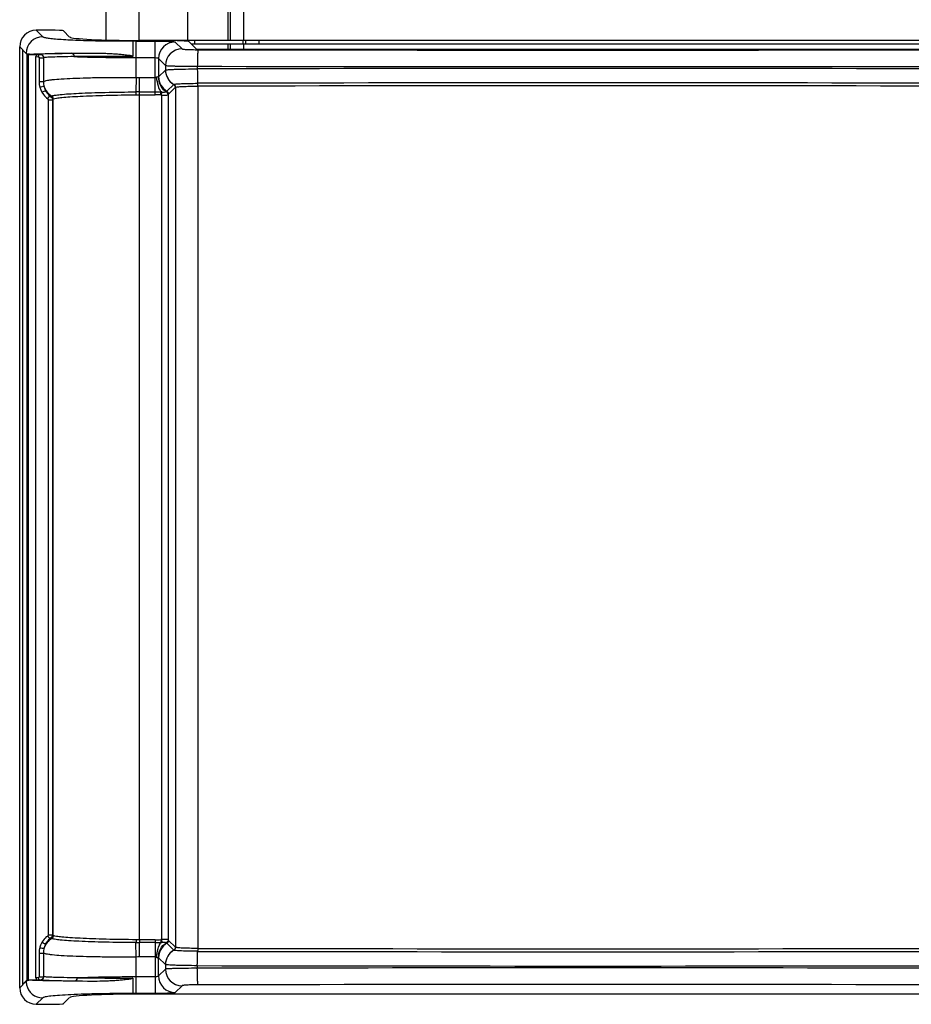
# Model space of a CAD drawing. Header units: millimetres. Extents: x 0 to 1200, y 0 to 1150.
# Tile 51 of 80: x 351 to 485, y 876 to 1024. Entities that reach past the tile are written whole.
import ezdxf

# ---------------------------------------------------------------- set-up
doc = ezdxf.new("R2010")
doc.units = ezdxf.units.MM
doc.header["$LTSCALE"] = 74.962963
doc.layers.get('0').update_dxf_attribs({"linetype": 'CONTINUOUS'})

msp = doc.modelspace()

# ---------------------------------------------------------------- linework, layer by layer
at = {"color": 7, "linetype": 'CONTINUOUS'}
for p, q in [((364.14, 1021.3), (364.14, 1108.73)), ((355.75, 1022.76), (353.64, 1022.76)), ((357.75, 1022.67), (358.66, 1021.75)), ((372.65, 1021.23), (369.15, 1021.23)), ((500.09, 1021.23), (373.2, 1021.23)), ((377.74, 1019.93), (376.64, 1021.03)), ((351.14, 878.69), (351.14, 1020.27)), ((351.56, 1019.85), (351.56, 879.15)), ((351.56, 1019.84), (352.12, 1019.27)), ((376.95, 1020.73), (496.34, 1020.73)), ((377.74, 1019.93), (495.54, 1019.93)), ((352.29, 879.8), (352.29, 1019.18)), ((352.43, 1019.14), (352.43, 879.83)), ((352.43, 1019.14), (353.97, 1019.14)), ((353.57, 880.18), (353.57, 1018.8)), ((368.15, 880.14), (368.15, 877.81)), ((352.12, 879.71), (351.56, 879.15)), ((353.97, 879.83), (352.43, 879.83)), ((358.66, 877.2), (357.75, 876.29)), ((504.14, 877.72), (369.15, 877.72)), ((353.64, 876.19), (355.75, 876.19))]:
    msp.add_line(p, q, dxfattribs=at)
at = {"color": 9, "linetype": 'CONTINUOUS'}
for p, q in [((384.88, 1021.23), (384.88, 1090.2)), ((382.44, 1089.01), (382.44, 1021.23)), ((382.88, 1021.23), (382.88, 1088.23)), ((369.14, 1021.23), (369.14, 1027.15)), ((376.45, 1021.23), (376.45, 1026.49)), ((353.64, 1022.76), (354.61, 1021.79)), ((368.67, 1015.65), (368.67, 1021.14)), ((368.67, 1021.14), (371.55, 1021.14)), ((371.55, 1013.05), (371.55, 1021.14)), ((374.54, 1020.99), (375.57, 1019.96)), ((377.51, 1020.73), (377.51, 1021.23)), ((384.75, 1020.73), (384.75, 1021.23)), ((385.13, 1021.23), (385.13, 1020.73)), ((387.13, 1021.23), (387.13, 1020.73)), ((351.14, 1020.27), (351.56, 1019.85)), ((382.44, 1020.73), (382.44, 1019.93)), ((382.88, 1019.93), (382.88, 1020.73)), ((384.88, 1019.93), (384.88, 1020.73)), ((353.57, 1018.8), (353.93, 1018.79)), ((353.97, 1019.14), (354.23, 1019.14)), ((354.06, 1018.63), (354.06, 1015.05)), ((354.06, 1018.63), (354.71, 1018.63)), ((354.71, 1018.63), (354.71, 1015.05)), ((368.67, 1018.65), (371.55, 1018.65)), ((372.05, 1018.5), (372.05, 1015.75)), ((372.05, 1018.5), (373.08, 1017.47)), ((372.05, 1015.75), (373.07, 1016.77)), ((373.08, 1017.47), (373.08, 1016.78)), ((377.87, 1017.34), (377.87, 1016.95)), ((354.06, 1015.05), (354.71, 1015.05)), ((368.67, 1015.65), (368.64, 1013.48)), ((369.15, 885.9), (369.15, 1015.65)), ((369.15, 1015.65), (371.55, 1015.65)), ((369.15, 1013.48), (371.55, 1013.48)), ((372.37, 1013.03), (372.39, 1013.48)), ((372.49, 1013.02), (372.55, 1013.47)), ((373.3, 1013.59), (374.32, 1014.61)), ((373.55, 1013.15), (374.57, 1014.18)), ((374.57, 1014.18), (374.57, 884.78)), ((377.93, 1014.35), (377.93, 884.6)), ((355.43, 1012.32), (355.43, 886.63)), ((355.43, 1012.32), (356.09, 1012.32)), ((355.84, 1012.76), (355.92, 1012.84)), ((356.09, 1012.32), (356.17, 1012.4)), ((356.09, 1012.32), (356.09, 886.63)), ((356.17, 886.55), (356.17, 1012.4)), ((368.66, 1013.05), (369.15, 1013.05)), ((369.15, 1013.05), (371.55, 1013.05)), ((372.49, 1013.02), (372.49, 885.93)), ((373.49, 1013.06), (373.49, 885.9)), ((355.43, 886.63), (356.09, 886.63)), ((355.92, 886.12), (355.84, 886.19)), ((356.17, 886.55), (356.09, 886.63)), ((368.67, 883.3), (368.64, 885.47)), ((369.15, 885.9), (368.66, 885.91)), ((369.15, 885.9), (369.15, 885.47)), ((371.55, 885.9), (369.15, 885.9)), ((369.15, 883.31), (369.15, 885.47)), ((371.55, 885.47), (369.15, 885.47)), ((371.55, 885.9), (371.55, 877.81)), ((372.37, 885.92), (372.39, 885.48)), ((372.49, 885.93), (372.55, 885.48)), ((374.32, 884.34), (373.3, 885.37)), ((374.57, 884.78), (373.55, 885.8)), ((354.06, 883.9), (354.06, 880.34)), ((354.06, 883.9), (354.71, 883.9)), ((354.71, 883.9), (354.71, 880.34)), ((368.67, 877.81), (368.67, 883.3)), ((371.55, 883.31), (369.15, 883.31)), ((372.05, 880.46), (372.05, 883.2)), ((373.07, 882.18), (372.05, 883.2)), ((373.08, 882.17), (373.08, 881.48)), ((377.87, 882), (377.87, 881.61)), ((353.93, 880.19), (353.57, 880.18)), ((354.06, 880.34), (354.71, 880.34)), ((371.55, 880.31), (368.67, 880.31)), ((373.08, 881.48), (372.05, 880.46)), ((352.12, 879.66), (351.14, 878.69)), ((352.12, 879.66), (352.12, 879.71)), ((354.23, 879.84), (353.97, 879.83)), ((375.57, 878.99), (374.54, 877.96)), ((354.61, 877.16), (353.64, 876.19)), ((371.55, 877.81), (368.67, 877.81))]:
    msp.add_line(p, q, dxfattribs=at)
for centre, radius, start, end in [((354.62, 1019.28), 2.51, 90.1956, 179.8044), ((367.56, 1259.14), 237.99, 269.1201, 270.1415), ((368.68, 1240.76), 219.61, 269.8633, 269.9999), ((374.55, 1018.49), 2.51, 90.1956, 179.8044), ((375.58, 1017.46), 2.51, 90.1956, 179.8044), ((436.64, 29608.74), 28588.96, 269.882414, 270.117586), ((353.26, 1023.07), 3.97, 258.6641, 260.4656), ((368.36, -433.75), 1452.58, 90.00812, 90.35684), ((375.57, 1016.78), 2.5, 180.1786, 240.0111), ((375.58, 1016.79), 2.5, 180.2656, 240.1799), ((436.64, 29701.69), 28684.4, 269.88261, 270.11739), ((436.64, -27650.12), 28667.13, 89.882539, 90.117461), ((357.32, 1015.05), 3.26, 180.0378, 195.9721), ((357.62, 1015.05), 2.91, 180.0023, 195.7266), ((369.15, 1047.73), 32.09, 269.1485, 269.9958), ((374.55, 1015.76), 2.5, 180.1785, 240.0111), ((357.2, 1015.05), 2.51, 198.2617, 240.4603), ((369.14, 872.11), 141.37, 89.9975, 90.2028), ((372.41, 1010.95), 2.53, 87.0067, 90.5835), ((436.64, -27598.93), 28613.78, 89.882414, 90.117585), ((436.64, -27589.58), 28603.99, 89.882393, 90.117607), ((371.56, 995.75), 17.3, 87.336, 90.0516), ((357.2, 883.9), 2.51, 119.5394, 161.7378), ((357.31, 883.9), 3.25, 164, 179.9902), ((357.6, 883.9), 2.89, 164.2399, 180.0313), ((369.14, 1027.1), 141.63, 269.7973, 270.0023), ((371.57, 902.91), 17.01, 269.9266, 272.6882), ((371.63, 937.47), 52, 269.9068, 270.8333), ((374.55, 883.2), 2.5, 119.989, 179.8215), ((372.41, 888.01), 2.53, 269.4167, 272.994), ((436.64, 29488.54), 28603.99, 269.882393, 270.117607), ((369.15, 851.22), 32.09, 90.0042, 90.8515), ((375.57, 882.17), 2.5, 119.9888, 179.8215), ((375.58, 882.16), 2.5, 119.8199, 179.7343), ((436.64, 29497.88), 28613.78, 269.882414, 270.117585), ((436.64, 29549.08), 28667.13, 269.882539, 270.117461), ((436.64, -27802.73), 28684.4, 89.88261, 90.11739), ((368.41, 2367), 1486.86, 269.66626, 269.99006), ((374.55, 880.46), 2.51, 180.1956, 269.8044), ((375.58, 881.49), 2.51, 180.1956, 269.8044), ((354.63, 879.67), 2.51, 180.1983, 192.119), ((354.62, 879.67), 2.51, 192.1347, 269.8082), ((436.64, -27709.79), 28588.96, 89.882414, 90.117586), ((368.67, 658.41), 219.4, 90, 90.1367)]:
    msp.add_arc(centre, radius, start, end, dxfattribs=at)
at = {"color": 7, "linetype": 'CONTINUOUS'}
msp.add_arc((353.31, 1008.43), 10.75, 93.773, 94.6835, dxfattribs=at)
for centre, major_axis, ratio, start_param, end_param in [((353.64, 1020.26), (1.77, -1.77), 0.997265, 2.357564, 3.925621), ((355.75, 1022.66), (2, 0), 0.052408, 0.05236, 1.570796), ((369.15, 1021.78), (10.5, 0), 0.052408, -3.089233, -1.570796), ((372.65, 1021.02), (4, 0), 0.052408, 6.335545, 7.853982), ((353.97, 1018.79), (0.404, -0.012), 0.865926, 1.605696, 3.167766), ((353.97, 880.18), (0.404, 0.012), 0.865926, 3.115419, 4.677489), ((353.64, 878.69), (1.77, 1.77), 0.997265, 2.357564, 3.925621), ((367.59, 880.48), (15.5, 0.82), 0.049521, 2.98205, 3.086628), ((369.15, 877.17), (10.5, 0), 0.052408, 1.570796, 3.089233), ((355.75, 876.29), (2, 0), 0.052408, -1.570796, -0.05236)]:
    msp.add_ellipse(centre, major_axis=major_axis, ratio=ratio, start_param=start_param, end_param=end_param, dxfattribs=at)
at = {"color": 9, "linetype": 'CONTINUOUS'}
for points, knots in [([(354.61, 1021.79), (354.64, 1021.76), (354.73, 1021.73), (354.99, 1021.65), (355.52, 1021.57), (356.36, 1021.48), (357.47, 1021.39), (358.81, 1021.32), (360.98, 1021.23), (362.71, 1021.19), (363.91, 1021.17)], [0, 0, 0, 0, 0.011201, 0.029896, 0.090588, 0.18165, 0.301149, 0.446374, 0.613952, 1, 1, 1, 1]), ([(371.55, 1021.14), (371.92, 1021.14), (372.46, 1021.14), (373.15, 1021.12), (373.59, 1021.1), (373.96, 1021.08), (374.24, 1021.06), (374.42, 1021.03), (374.52, 1021.02), (374.54, 1020.99)], [0, 0, 0, 0, 0.370134, 0.538467, 0.687526, 0.811951, 0.907372, 0.970583, 1, 1, 1, 1]), ([(375.57, 1019.96), (375.59, 1019.95), (375.67, 1019.94), (375.81, 1019.91), (376.04, 1019.89), (376.47, 1019.87), (377.12, 1019.85), (377.67, 1019.84), (377.97, 1019.84)], [0, 0, 0, 0, 0.029384, 0.092153, 0.186887, 0.310556, 0.627323, 1, 1, 1, 1]), ([(377.97, 1019.84), (377.96, 1019.82), (377.95, 1019.74), (377.93, 1019.59), (377.92, 1019.35), (377.9, 1018.9), (377.88, 1018.23), (377.87, 1017.65), (377.87, 1017.34)], [0, 0, 0, 0, 0.028781, 0.091798, 0.187349, 0.311841, 0.629601, 1, 1, 1, 1]), ([(352.12, 1019.28), (352.15, 1019.25), (352.28, 1019.22), (352.4, 1019.19), (352.48, 1019.18)], [0, 0, 0, 0, 0.357305, 1, 1, 1, 1]), ([(353.93, 1018.79), (353.93, 1018.87), (353.98, 1019.05), (354.15, 1019.13), (354.23, 1019.14)], [0, 0, 0, 0, 0.525031, 1, 1, 1, 1]), ([(353.93, 1018.79), (353.95, 1018.78), (354.03, 1018.75), (354.06, 1018.68), (354.06, 1018.63)], [0, 0, 0, 0, 0.393411, 1, 1, 1, 1]), ([(358.97, 1019.3), (358.36, 1019.29), (357.27, 1019.27), (355.85, 1019.24), (354.88, 1019.19), (354.39, 1019.17), (354.23, 1019.14)], [0, 0, 0, 0, 0.387816, 0.690221, 0.896658, 1, 1, 1, 1]), ([(354.23, 1019.14), (354.35, 1019.13), (354.61, 1019.02), (354.71, 1018.76), (354.71, 1018.63)], [0, 0, 0, 0, 0.479768, 1, 1, 1, 1]), ([(359.31, 1018.8), (358.71, 1018.79), (357.64, 1018.77), (356.25, 1018.73), (355.37, 1018.7), (354.91, 1018.66), (354.76, 1018.64), (354.71, 1018.63)], [0, 0, 0, 0, 0.393327, 0.697845, 0.902474, 0.964892, 1, 1, 1, 1]), ([(358.97, 1019.3), (359.07, 1019.3), (359.27, 1019.14), (359.31, 1018.92), (359.31, 1018.8)], [0, 0, 0, 0, 0.432367, 1, 1, 1, 1]), ([(359.31, 1018.8), (359.99, 1018.77), (363.11, 1018.68), (366.24, 1018.65), (368.67, 1018.65)], [0, 0, 0, 0, 0.219182, 1, 1, 1, 1]), ([(371.55, 1018.65), (371.67, 1018.65), (371.82, 1018.63), (372.04, 1018.56), (372.05, 1018.5)], [0, 0, 0, 0, 0.656465, 1, 1, 1, 1]), ([(373.07, 1016.77), (373.07, 1016.77), (373.07, 1016.77), (373.08, 1016.78), (373.08, 1016.78)], [0, 0, 0, 0, 0.475932, 1, 1, 1, 1]), ([(373.08, 1017.47), (373.12, 1017.45), (373.27, 1017.44), (373.56, 1017.41), (374.01, 1017.4), (374.6, 1017.38), (375.3, 1017.37), (376.41, 1017.35), (377.28, 1017.34), (377.87, 1017.34)], [0, 0, 0, 0, 0.028189, 0.090618, 0.185337, 0.309183, 0.457967, 0.62657, 1, 1, 1, 1]), ([(373.08, 1016.78), (373.11, 1016.81), (373.27, 1016.81), (373.56, 1016.85), (374.01, 1016.87), (374.6, 1016.9), (375.3, 1016.92), (376.41, 1016.94), (377.28, 1016.95), (377.87, 1016.95)], [0, 0, 0, 0, 0.028565, 0.091089, 0.185816, 0.309609, 0.458294, 0.626826, 1, 1, 1, 1]), ([(377.87, 1016.95), (377.87, 1016.73), (377.88, 1016.01), (377.89, 1015.29), (377.92, 1014.78)], [0, 0, 0, 0, 0.29861, 1, 1, 1, 1]), ([(354.71, 1015.05), (354.75, 1015.09), (354.9, 1015.14), (355.18, 1015.21), (355.57, 1015.28), (356.32, 1015.37), (357.52, 1015.46), (359.24, 1015.55), (361.3, 1015.62), (363.61, 1015.66), (366.1, 1015.67), (367.8, 1015.66), (368.67, 1015.65)], [0, 0, 0, 0, 0.012318, 0.032665, 0.061226, 0.097876, 0.194286, 0.318759, 0.467032, 0.633961, 0.81371, 1, 1, 1, 1]), ([(371.71, 1015.71), (371.73, 1015.73), (371.82, 1015.78), (371.96, 1015.82), (372, 1015.77)], [0, 0, 0, 0, 0.324813, 1, 1, 1, 1]), ([(371.71, 1015.71), (371.75, 1015.26), (371.9, 1014.5), (372.19, 1013.74), (372.39, 1013.48)], [0, 0, 0, 0, 0.570733, 1, 1, 1, 1]), ([(372, 1015.77), (371.99, 1015.32), (372.19, 1014.41), (372.84, 1013.74), (373.22, 1013.53)], [0, 0, 0, 0, 0.511996, 1, 1, 1, 1]), ([(372, 1015.77), (372.01, 1015.76), (372.02, 1015.74), (372.05, 1015.74), (372.05, 1015.75)], [0, 0, 0, 0, 0.725207, 1, 1, 1, 1]), ([(354.18, 1014.16), (354.27, 1014.25), (354.47, 1014.32), (354.69, 1014.34), (354.8, 1014.3), (354.82, 1014.26)], [0, 0, 0, 0, 0.558211, 0.829481, 1, 1, 1, 1]), ([(354.18, 1014.16), (354.21, 1014.08), (354.29, 1013.81), (354.42, 1013.55), (354.53, 1013.37)], [0, 0, 0, 0, 0.268608, 1, 1, 1, 1]), ([(354.53, 1013.37), (354.57, 1013.49), (354.76, 1013.65), (355.05, 1013.65), (355.12, 1013.57)], [0, 0, 0, 0, 0.546823, 1, 1, 1, 1]), ([(354.82, 1014.26), (354.84, 1014.2), (354.91, 1013.96), (355.02, 1013.73), (355.12, 1013.57)], [0, 0, 0, 0, 0.271751, 1, 1, 1, 1]), ([(355.12, 1013.57), (355.17, 1013.48), (355.37, 1013.18), (355.63, 1012.92), (355.84, 1012.76)], [0, 0, 0, 0, 0.278857, 1, 1, 1, 1]), ([(355.96, 1012.87), (356.02, 1012.9), (356.16, 1012.94), (356.59, 1013.02), (357.37, 1013.11), (358.59, 1013.21), (360.15, 1013.3), (362, 1013.37), (364.86, 1013.45), (367.1, 1013.48), (368.64, 1013.48)], [0, 0, 0, 0, 0.013755, 0.035471, 0.102602, 0.199732, 0.323863, 0.471005, 0.636385, 1, 1, 1, 1]), ([(368.66, 1013.05), (368.65, 1013.09), (368.65, 1013.23), (368.65, 1013.38), (368.64, 1013.48)], [0, 0, 0, 0, 0.298956, 1, 1, 1, 1]), ([(372.55, 1013.47), (372.68, 1013.47), (372.88, 1013.47), (373.11, 1013.47), (373.17, 1013.51)], [0, 0, 0, 0, 0.642304, 1, 1, 1, 1]), ([(373.49, 1013.06), (373.49, 1013.15), (373.43, 1013.35), (373.26, 1013.48), (373.17, 1013.51)], [0, 0, 0, 0, 0.497006, 1, 1, 1, 1]), ([(373.22, 1013.53), (373.23, 1013.54), (373.26, 1013.55), (373.28, 1013.57), (373.3, 1013.59)], [0, 0, 0, 0, 0.316143, 1, 1, 1, 1]), ([(373.5, 1013.08), (373.5, 1013.17), (373.45, 1013.36), (373.3, 1013.49), (373.22, 1013.53)], [0, 0, 0, 0, 0.499146, 1, 1, 1, 1]), ([(374.32, 1014.61), (374.32, 1014.61), (374.33, 1014.61), (374.33, 1014.62), (374.34, 1014.62)], [0, 0, 0, 0, 0.457218, 1, 1, 1, 1]), ([(374.34, 1014.62), (374.37, 1014.64), (374.5, 1014.66), (374.73, 1014.69), (375.08, 1014.71), (375.71, 1014.75), (376.67, 1014.77), (377.48, 1014.78), (377.92, 1014.78)], [0, 0, 0, 0, 0.035388, 0.102422, 0.199377, 0.323294, 0.635643, 1, 1, 1, 1]), ([(374.57, 1014.18), (374.57, 1014.18), (374.58, 1014.18), (374.58, 1014.18), (374.59, 1014.19)], [0, 0, 0, 0, 0.453383, 1, 1, 1, 1]), ([(374.59, 1014.19), (374.62, 1014.21), (374.74, 1014.22), (374.96, 1014.26), (375.28, 1014.28), (375.88, 1014.31), (376.77, 1014.34), (377.52, 1014.35), (377.93, 1014.35)], [0, 0, 0, 0, 0.036306, 0.103926, 0.201169, 0.325102, 0.636817, 1, 1, 1, 1]), ([(377.93, 1014.35), (377.93, 1014.39), (377.93, 1014.54), (377.93, 1014.68), (377.92, 1014.78)], [0, 0, 0, 0, 0.298611, 1, 1, 1, 1]), ([(354.53, 1013.37), (354.59, 1013.27), (354.82, 1012.93), (355.12, 1012.63), (355.36, 1012.46)], [0, 0, 0, 0, 0.275854, 1, 1, 1, 1]), ([(355.36, 1012.46), (355.38, 1012.57), (355.51, 1012.76), (355.75, 1012.8), (355.84, 1012.76)], [0, 0, 0, 0, 0.531447, 1, 1, 1, 1]), ([(355.36, 1012.46), (355.37, 1012.45), (355.41, 1012.42), (355.43, 1012.36), (355.43, 1012.32)], [0, 0, 0, 0, 0.198649, 1, 1, 1, 1]), ([(355.84, 1012.76), (355.95, 1012.69), (356.06, 1012.54), (356.09, 1012.37), (356.09, 1012.32)], [0, 0, 0, 0, 0.737943, 1, 1, 1, 1]), ([(356.22, 1012.43), (356.35, 1012.5), (356.79, 1012.57), (357.62, 1012.67), (358.82, 1012.76), (360.35, 1012.85), (362.16, 1012.92), (364.96, 1013), (367.15, 1013.04), (368.66, 1013.05)], [0, 0, 0, 0, 0.036408, 0.104237, 0.201688, 0.325787, 0.472613, 0.637488, 1, 1, 1, 1]), ([(372.49, 1013.02), (372.62, 1013.01), (372.85, 1013), (373.15, 1013.01), (373.35, 1013.02), (373.45, 1013.03), (373.49, 1013.05), (373.49, 1013.06)], [0, 0, 0, 0, 0.368791, 0.685002, 0.903976, 0.96754, 1, 1, 1, 1]), ([(373.49, 1013.06), (373.49, 1013.06), (373.5, 1013.07), (373.5, 1013.08), (373.5, 1013.08)], [0, 0, 0, 0, 0.564522, 1, 1, 1, 1]), ([(355.36, 886.5), (355.29, 886.44), (354.96, 886.18), (354.69, 885.86), (354.53, 885.58)], [0, 0, 0, 0, 0.228479, 1, 1, 1, 1]), ([(355.84, 886.19), (355.78, 886.14), (355.49, 885.91), (355.26, 885.63), (355.12, 885.38)], [0, 0, 0, 0, 0.226182, 1, 1, 1, 1]), ([(355.43, 886.63), (355.43, 886.62), (355.43, 886.56), (355.39, 886.52), (355.36, 886.5)], [0, 0, 0, 0, 0.316186, 1, 1, 1, 1]), ([(355.36, 886.5), (355.38, 886.39), (355.51, 886.19), (355.75, 886.15), (355.84, 886.19)], [0, 0, 0, 0, 0.531445, 1, 1, 1, 1]), ([(356.09, 886.63), (356.09, 886.59), (356.06, 886.42), (355.95, 886.26), (355.84, 886.19)], [0, 0, 0, 0, 0.261565, 1, 1, 1, 1]), ([(368.64, 885.47), (367.1, 885.48), (364.86, 885.51), (362, 885.58), (360.15, 885.66), (358.59, 885.74), (357.37, 885.84), (356.59, 885.93), (356.16, 886.01), (356.02, 886.06), (355.96, 886.08)], [0, 0, 0, 0, 0.363621, 0.529002, 0.676143, 0.800269, 0.897398, 0.964529, 0.986245, 1, 1, 1, 1]), ([(368.66, 885.91), (367.15, 885.92), (364.96, 885.95), (362.16, 886.03), (360.35, 886.11), (358.82, 886.19), (357.62, 886.28), (356.79, 886.39), (356.35, 886.45), (356.22, 886.52)], [0, 0, 0, 0, 0.362518, 0.527394, 0.674218, 0.798313, 0.895764, 0.963592, 1, 1, 1, 1]), ([(354.53, 885.58), (354.49, 885.53), (354.35, 885.28), (354.25, 885.01), (354.18, 884.8)], [0, 0, 0, 0, 0.232242, 1, 1, 1, 1]), ([(354.18, 884.8), (354.27, 884.7), (354.47, 884.63), (354.69, 884.61), (354.8, 884.65), (354.82, 884.69)], [0, 0, 0, 0, 0.558208, 0.829479, 1, 1, 1, 1]), ([(354.53, 885.58), (354.57, 885.47), (354.76, 885.3), (355.05, 885.3), (355.12, 885.38)], [0, 0, 0, 0, 0.546826, 1, 1, 1, 1]), ([(355.12, 885.38), (355.09, 885.33), (354.96, 885.11), (354.87, 884.88), (354.82, 884.69)], [0, 0, 0, 0, 0.229605, 1, 1, 1, 1]), ([(368.66, 885.91), (368.65, 885.86), (368.65, 885.72), (368.65, 885.57), (368.64, 885.47)], [0, 0, 0, 0, 0.298956, 1, 1, 1, 1]), ([(371.71, 883.25), (371.75, 883.69), (371.9, 884.46), (372.19, 885.21), (372.39, 885.48)], [0, 0, 0, 0, 0.570733, 1, 1, 1, 1]), ([(372, 883.18), (371.99, 883.64), (372.19, 884.54), (372.84, 885.22), (373.22, 885.42)], [0, 0, 0, 0, 0.511997, 1, 1, 1, 1]), ([(373.49, 885.9), (373.49, 885.91), (373.45, 885.92), (373.35, 885.94), (373.15, 885.95), (372.85, 885.95), (372.62, 885.94), (372.49, 885.93)], [0, 0, 0, 0, 0.032482, 0.096074, 0.314972, 0.631089, 1, 1, 1, 1]), ([(373.17, 885.44), (373.11, 885.48), (372.88, 885.48), (372.68, 885.49), (372.55, 885.48)], [0, 0, 0, 0, 0.357679, 1, 1, 1, 1]), ([(373.49, 885.9), (373.49, 885.8), (373.43, 885.6), (373.26, 885.48), (373.17, 885.44)], [0, 0, 0, 0, 0.497006, 1, 1, 1, 1]), ([(373.5, 885.87), (373.5, 885.78), (373.45, 885.59), (373.3, 885.46), (373.22, 885.42)], [0, 0, 0, 0, 0.499147, 1, 1, 1, 1]), ([(373.3, 885.37), (373.3, 885.37), (373.27, 885.39), (373.24, 885.41), (373.22, 885.42)], [0, 0, 0, 0, 0.190938, 1, 1, 1, 1]), ([(373.5, 885.87), (373.5, 885.87), (373.5, 885.88), (373.49, 885.89), (373.49, 885.9)], [0, 0, 0, 0, 0.435479, 1, 1, 1, 1]), ([(374.59, 884.77), (374.58, 884.77), (374.58, 884.77), (374.57, 884.77), (374.57, 884.78)], [0, 0, 0, 0, 0.546592, 1, 1, 1, 1]), ([(377.93, 884.6), (377.52, 884.6), (376.77, 884.61), (375.88, 884.64), (375.28, 884.67), (374.96, 884.7), (374.74, 884.73), (374.62, 884.75), (374.59, 884.77)], [0, 0, 0, 0, 0.363155, 0.674867, 0.798807, 0.896059, 0.963689, 1, 1, 1, 1]), ([(377.93, 884.6), (377.93, 884.56), (377.93, 884.41), (377.93, 884.27), (377.92, 884.17)], [0, 0, 0, 0, 0.298611, 1, 1, 1, 1]), ([(368.67, 883.3), (367.8, 883.29), (366.1, 883.28), (363.61, 883.3), (361.3, 883.34), (359.24, 883.4), (357.52, 883.49), (356.32, 883.58), (355.57, 883.68), (355.18, 883.74), (354.9, 883.81), (354.75, 883.86), (354.71, 883.9)], [0, 0, 0, 0, 0.18629, 0.366039, 0.532968, 0.681241, 0.805714, 0.902124, 0.938774, 0.967335, 0.987682, 1, 1, 1, 1]), ([(372, 883.18), (371.99, 883.17), (371.93, 883.14), (371.82, 883.18), (371.75, 883.22), (371.71, 883.25)], [0, 0, 0, 0, 0.182199, 0.541546, 1, 1, 1, 1]), ([(372.05, 883.2), (372.05, 883.21), (372.02, 883.22), (372.01, 883.19), (372, 883.18)], [0, 0, 0, 0, 0.274808, 1, 1, 1, 1]), ([(374.34, 884.33), (374.33, 884.34), (374.33, 884.34), (374.32, 884.34), (374.32, 884.34)], [0, 0, 0, 0, 0.54279, 1, 1, 1, 1]), ([(377.92, 884.17), (377.48, 884.17), (376.67, 884.18), (375.71, 884.21), (375.08, 884.24), (374.73, 884.27), (374.5, 884.3), (374.37, 884.32), (374.34, 884.33)], [0, 0, 0, 0, 0.364337, 0.67668, 0.800602, 0.897565, 0.964607, 1, 1, 1, 1]), ([(377.87, 882), (377.87, 882.22), (377.88, 882.94), (377.89, 883.66), (377.92, 884.17)], [0, 0, 0, 0, 0.298608, 1, 1, 1, 1]), ([(373.08, 882.17), (373.08, 882.18), (373.07, 882.18), (373.07, 882.18), (373.07, 882.18)], [0, 0, 0, 0, 0.524068, 1, 1, 1, 1]), ([(377.87, 882), (377.28, 882), (376.41, 882.01), (375.3, 882.03), (374.6, 882.05), (374.01, 882.08), (373.56, 882.1), (373.27, 882.14), (373.11, 882.15), (373.08, 882.17)], [0, 0, 0, 0, 0.373174, 0.541706, 0.690391, 0.814184, 0.908911, 0.971435, 1, 1, 1, 1]), ([(377.87, 881.61), (377.28, 881.61), (376.41, 881.6), (375.3, 881.59), (374.6, 881.57), (374.01, 881.55), (373.56, 881.54), (373.27, 881.51), (373.12, 881.5), (373.08, 881.48)], [0, 0, 0, 0, 0.37343, 0.542033, 0.690817, 0.814663, 0.909382, 0.971811, 1, 1, 1, 1]), ([(377.97, 879.11), (377.96, 879.13), (377.95, 879.21), (377.93, 879.36), (377.92, 879.6), (377.9, 880.05), (377.88, 880.73), (377.87, 881.3), (377.87, 881.61)], [0, 0, 0, 0, 0.028785, 0.091805, 0.187359, 0.311852, 0.629609, 1, 1, 1, 1]), ([(354.06, 880.34), (354.06, 880.32), (354.04, 880.25), (353.97, 880.19), (353.93, 880.19)], [0, 0, 0, 0, 0.351777, 1, 1, 1, 1]), ([(353.93, 880.19), (353.93, 880.1), (353.98, 879.93), (354.15, 879.84), (354.23, 879.84)], [0, 0, 0, 0, 0.525032, 1, 1, 1, 1]), ([(354.71, 880.34), (354.71, 880.21), (354.61, 879.95), (354.35, 879.84), (354.23, 879.84)], [0, 0, 0, 0, 0.519712, 1, 1, 1, 1]), ([(359.75, 880.17), (359.09, 880.18), (357.91, 880.2), (356.4, 880.24), (355.43, 880.27), (354.93, 880.31), (354.77, 880.33), (354.71, 880.34)], [0, 0, 0, 0, 0.393136, 0.698338, 0.903324, 0.965505, 1, 1, 1, 1]), ([(359.75, 880.17), (359.75, 880.05), (359.71, 879.83), (359.52, 879.67), (359.43, 879.67)], [0, 0, 0, 0, 0.575018, 1, 1, 1, 1]), ([(368.67, 880.31), (367.87, 880.31), (364.9, 880.29), (361.92, 880.25), (359.75, 880.17)], [0, 0, 0, 0, 0.269759, 1, 1, 1, 1]), ([(372.05, 880.46), (372.04, 880.4), (371.82, 880.32), (371.67, 880.31), (371.55, 880.31)], [0, 0, 0, 0, 0.343572, 1, 1, 1, 1]), ([(352.13, 879.67), (352.13, 879.67), (352.12, 879.67), (352.12, 879.66), (352.12, 879.66)], [0, 0, 0, 0, 0.52544, 1, 1, 1, 1]), ([(352.16, 879.69), (352.15, 879.69), (352.15, 879.68), (352.14, 879.68), (352.13, 879.67)], [0, 0, 0, 0, 0.523481, 1, 1, 1, 1]), ([(352.7, 879.81), (352.59, 879.8), (352.41, 879.76), (352.22, 879.72), (352.16, 879.69)], [0, 0, 0, 0, 0.618907, 1, 1, 1, 1]), ([(359.43, 879.67), (358.76, 879.68), (357.56, 879.7), (356, 879.73), (354.94, 879.79), (354.4, 879.81), (354.23, 879.84)], [0, 0, 0, 0, 0.387838, 0.690993, 0.897707, 1, 1, 1, 1]), ([(377.97, 879.11), (377.67, 879.11), (377.12, 879.11), (376.47, 879.09), (376.04, 879.06), (375.81, 879.04), (375.67, 879.02), (375.59, 879), (375.57, 878.99)], [0, 0, 0, 0, 0.372677, 0.689444, 0.813113, 0.907847, 0.970616, 1, 1, 1, 1]), ([(368.15, 877.81), (367.31, 877.81), (365.65, 877.81), (363.22, 877.77), (360.96, 877.72), (358.96, 877.64), (357.28, 877.55), (356.12, 877.46), (355.4, 877.37), (355.03, 877.31), (354.78, 877.25), (354.65, 877.2), (354.61, 877.16)], [0, 0, 0, 0, 0.186322, 0.367117, 0.535529, 0.685183, 0.810448, 0.906657, 0.942735, 0.970371, 0.989394, 1, 1, 1, 1]), ([(374.54, 877.96), (374.52, 877.94), (374.42, 877.92), (374.24, 877.89), (373.96, 877.87), (373.59, 877.85), (373.15, 877.83), (372.46, 877.81), (371.92, 877.81), (371.55, 877.81)], [0, 0, 0, 0, 0.029414, 0.092619, 0.188044, 0.312474, 0.461538, 0.629872, 1, 1, 1, 1])]:
    msp.add_open_spline(points, degree=3, knots=knots, dxfattribs=at)
at = {"color": 7, "linetype": 'CONTINUOUS'}
for points, knots in [([(368.15, 1021.14), (368.15, 1020.91), (368.16, 1020.14), (368.15, 1019.36), (368.15, 1018.83)], [0, 0, 0, 0, 0.306984, 1, 1, 1, 1]), ([(352.12, 1019.27), (352.12, 1019.27), (352.17, 1019.23), (352.24, 1019.2), (352.29, 1019.18)], [0, 0, 0, 0, 0.178523, 1, 1, 1, 1]), ([(352.6, 1019.16), (353.04, 1019.19), (354.19, 1019.23), (357.34, 1019.3), (360.03, 1019.32), (362.03, 1019.34)], [0, 0, 0, 0, 0.142172, 0.365596, 1, 1, 1, 1]), ([(362.03, 1019.34), (362.53, 1019.34), (363.28, 1019.33), (364.29, 1019.29), (365.06, 1019.25), (365.71, 1019.21), (366.23, 1019.17), (366.62, 1019.14), (367.01, 1019.09), (367.34, 1019.05), (367.6, 1019.01), (367.79, 1018.98), (367.96, 1018.94), (368.07, 1018.9), (368.15, 1018.86), (368.15, 1018.83)], [0, 0, 0, 0, 0.242584, 0.366395, 0.491549, 0.617776, 0.681203, 0.744789, 0.808498, 0.872292, 0.90421, 0.936139, 0.9681, 0.984063, 1, 1, 1, 1]), ([(368.15, 880.14), (368.15, 880.11), (368.07, 880.07), (367.96, 880.03), (367.8, 879.99), (367.61, 879.96), (367.35, 879.92), (367.02, 879.88), (366.63, 879.84), (366.25, 879.8), (365.73, 879.76), (365.09, 879.72), (364.32, 879.68), (363.31, 879.65), (362.56, 879.63), (362.07, 879.64)], [0, 0, 0, 0, 0.015877, 0.031611, 0.063574, 0.095495, 0.127411, 0.191201, 0.254909, 0.318498, 0.38193, 0.508177, 0.633369, 0.757239, 1, 1, 1, 1]), ([(352.7, 879.81), (352.68, 879.82), (352.59, 879.82), (352.49, 879.83), (352.43, 879.83)], [0, 0, 0, 0, 0.277259, 1, 1, 1, 1]), ([(362.07, 879.64), (360.11, 879.65), (357.45, 879.68), (354.33, 879.75), (353.16, 879.79), (352.7, 879.81)], [0, 0, 0, 0, 0.627513, 0.852345, 1, 1, 1, 1])]:
    msp.add_open_spline(points, degree=3, knots=knots, dxfattribs=at)
at = {"color": 9, "linetype": 'CONTINUOUS'}
for points in [[(371.55, 1015.65), (371.6, 1015.65), (371.66, 1015.67), (371.71, 1015.71)], [(355.12, 1013.57), (355.32, 1013.27), (355.6, 1013.02), (355.92, 1012.84)], [(371.55, 1013.48), (371.83, 1013.48), (372.11, 1013.48), (372.39, 1013.48)], [(373.17, 1013.51), (373.19, 1013.52), (373.2, 1013.53), (373.22, 1013.53)], [(373.55, 1013.15), (373.55, 1013.32), (373.44, 1013.5), (373.3, 1013.59)], [(374.57, 1014.18), (374.57, 1014.34), (374.47, 1014.53), (374.32, 1014.61)], [(374.59, 1014.19), (374.58, 1014.35), (374.48, 1014.53), (374.34, 1014.62)], [(355.92, 1012.84), (355.93, 1012.85), (355.95, 1012.86), (355.96, 1012.87)], [(356.17, 1012.4), (356.17, 1012.57), (356.06, 1012.75), (355.92, 1012.84)], [(356.22, 1012.43), (356.22, 1012.6), (356.11, 1012.79), (355.96, 1012.87)], [(356.17, 1012.4), (356.18, 1012.42), (356.2, 1012.43), (356.22, 1012.43)], [(372.37, 1013.03), (372.41, 1013.03), (372.45, 1013.02), (372.49, 1013.02)], [(373.5, 1013.08), (373.51, 1013.11), (373.53, 1013.13), (373.55, 1013.15)], [(355.12, 885.38), (355.32, 885.68), (355.6, 885.94), (355.92, 886.12)], [(356.17, 886.55), (356.17, 886.38), (356.06, 886.2), (355.92, 886.12)], [(355.96, 886.08), (355.95, 886.09), (355.93, 886.1), (355.92, 886.12)], [(356.22, 886.52), (356.22, 886.35), (356.11, 886.17), (355.96, 886.08)], [(356.22, 886.52), (356.2, 886.53), (356.18, 886.54), (356.17, 886.55)], [(372.49, 885.93), (372.45, 885.93), (372.41, 885.93), (372.37, 885.92)], [(373.22, 885.42), (373.2, 885.43), (373.19, 885.43), (373.17, 885.44)], [(373.55, 885.8), (373.55, 885.63), (373.44, 885.45), (373.3, 885.37)], [(373.55, 885.8), (373.53, 885.82), (373.51, 885.84), (373.5, 885.87)], [(374.57, 884.78), (374.57, 884.61), (374.47, 884.43), (374.32, 884.34)], [(374.59, 884.77), (374.58, 884.6), (374.48, 884.42), (374.34, 884.33)], [(371.71, 883.25), (371.66, 883.28), (371.6, 883.31), (371.55, 883.31)]]:
    msp.add_open_spline(points, degree=3, dxfattribs=at)

doc.saveas('drawing.dxf')
